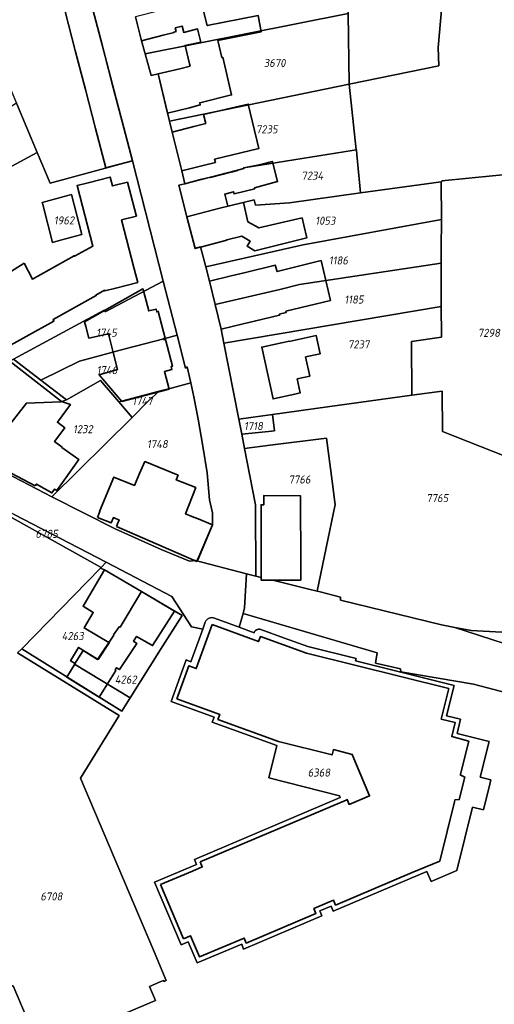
# Model space of a CAD drawing. Extents: x 177930 to 190767, y 381068 to 392034.
# Tile 209 of 256: x 183475 to 183581, y 385963 to 386183. Entities that reach past the tile are written whole.
import ezdxf
from ezdxf.enums import TextEntityAlignment as Align

# ---------------------------------------------------------------- set-up
doc = ezdxf.new("R2010")
doc.units = 0
for name, color, linetype, lineweight in [('B-XX-KG-GRENS_PERCEEL-GV', 150, 'Continuous', 25), ('B-XX-KG-GRENS_PERCEEL-S', 150, 'Continuous', 25), ('B-XX-OG-BEBOUWING-G', 7, 'Continuous', 35)]:
    doc.layers.add(name, color=color, linetype=linetype, lineweight=lineweight)
doc.styles.add('NLCS-ISO', font='NLCS-ISO.ttf', dxfattribs={"height": 1.8})

# ---------------------------------------------------------------- blocks, each defined once
blk = doc.blocks.new('SKG-PERCEELNUMMER-SO')
at = {"layer": 'DefPoints'}
blk.add_point((0, 0), dxfattribs=at)
at = {"style": 'NLCS-ISO', "oblique": 10, "flags": 1}
blk.add_attdef('GEMEENTECODE', text='', height=1.8, dxfattribs=at).set_placement((-0.5, 2.55), align=Align.MIDDLE_RIGHT)
blk.add_attdef('SECTIE', text='', height=1.8, dxfattribs=at).set_placement((0.5, 2.5), align=Align.MIDDLE_LEFT)
at = {"style": 'NLCS-ISO', "oblique": 10}
blk.add_attdef('PERCEELNUMMER', text='', height=1.8, dxfattribs=at).set_placement((0, 0), align=Align.MIDDLE_CENTER)

msp = doc.modelspace()

# ---------------------------------------------------------------- linework, layer by layer
at = {"layer": 'B-XX-KG-GRENS_PERCEEL-GV'}
for points in [[(183572.292, 386201.619), (183575.53, 386216.923), (183570.816, 386216.451), (183568.26, 386241.935), (183579.472, 386272.047), (183561.657, 386278.627), (183561.811, 386279.14), (183559.717, 386279.112), (183559.771, 386267.253), (183559.826, 386255.221), (183559.88, 386243.454), (183559.935, 386231.325), (183559.989, 386219.583), (183560.044, 386207.376), (183548.044, 386207.18), (183548.139, 386200.29), (183548.245, 386192.603), (183548.365, 386183.909), (183548.58, 386168.237), (183568.514, 386172.286), (183568.358, 386176.402), (183569.44, 386188.137)], [(183628.709, 386278.056), (183626.637, 386278.712), (183617.589, 386212.24), (183615.4, 386196.048), (183611.947, 386170.853), (183608.376, 386144.612), (183607.812, 386140.468), (183604.844, 386118.656), (183603.292, 386107.771), (183602.101, 386099.407), (183600.769, 386088.46), (183599.581, 386081.721), (183593.599, 386055.554), (183589.588, 386049.027), (183582.449, 386046.256), (183575.711, 386046.607), (183572.117, 386047.287), (183591.311, 386041.023), (183594.982, 386040.38), (183602.823, 386082.07), (183604.766, 386094.47), (183629.716, 386277.749)], [(183477.405, 386238.428), (183453.751, 386231.875), (183445.993, 386229.706), (183452.282, 386215.362), (183469.459, 386175.732), (183474.493, 386163.941), (183479.107, 386153.032), (183481.975, 386146.201), (183500.321, 386151.131)], [(183569.198, 386146.67), (183587.239, 386148.478), (183590.186, 386138.974), (183598.445, 386141.534), (183600.449, 386146.641), (183603.358, 386154.057), (183606.241, 386161.407), (183609.187, 386168.916), (183597.591, 386173.478), (183610.476, 386206.379), (183613.014, 386212.858), (183579.775, 386217.349), (183575.53, 386216.923), (183572.292, 386201.619), (183569.44, 386188.137), (183568.358, 386176.402), (183568.514, 386172.286), (183548.58, 386168.237), (183550.12, 386153.591), (183550.148, 386153.595), (183550.257, 386152.543), (183551.095, 386143.994), (183569.05, 386146.498), (183569.198, 386146.52)], [(183548.365, 386183.909), (183548.245, 386192.603), (183511.228, 386185.69), (183511.208, 386185.767), (183500.945, 386183.229), (183502.3, 386177.86), (183503.113, 386174.977)], [(183508.567, 386159.965), (183548.58, 386168.237), (183548.365, 386183.909), (183503.113, 386174.977), (183504.484, 386170.112), (183506.02, 386170.48)], [(183511.993, 386146.06), (183517.665, 386147.525), (183525.095, 386149.432), (183525.066, 386149.62), (183549.2, 386153.458), (183550.12, 386153.591), (183548.58, 386168.237), (183508.567, 386159.965), (183509.15, 386157.56), (183511.29, 386148.95)], [(183413.934, 386124.151), (183419.932, 386119.575), (183425.964, 386126.943), (183433.864, 386136.643), (183434.033, 386136.724), (183436.177, 386134.974), (183439.74, 386132.27), (183441.519, 386134.646), (183442.543, 386133.902), (183443.407, 386133.401), (183444.033, 386133.992), (183452.415, 386138.627), (183452.724, 386138.798), (183479.107, 386153.032), (183474.493, 386163.941), (183428.504, 386134.593), (183427.273, 386135.725), (183425.412, 386134.286), (183423.465, 386135.741)], [(183452.724, 386138.798), (183452.415, 386138.627), (183456.398, 386131.004), (183462.329, 386119.663), (183463.232, 386120.233), (183466.861, 386111.116), (183469.423, 386104.647), (183469.538, 386104.833), (183469.798, 386104.87), (183473.79, 386107.033), (183494.005, 386117.916), (183494.145, 386117.602), (183494.35, 386117.611), (183507.101, 386124.39), (183500.321, 386151.131), (183481.975, 386146.201), (183479.107, 386153.032)], [(183551.095, 386143.994), (183550.257, 386152.543), (183550.148, 386153.595), (183550.12, 386153.591), (183549.2, 386153.458), (183525.066, 386149.62), (183525.095, 386149.432), (183517.665, 386147.525), (183511.993, 386146.06), (183510.61, 386145.7), (183512.43, 386138.683), (183519.421, 386140.523), (183527.369, 386142.476), (183527.667, 386141.263), (183535.255, 386141.785)], [(183512.43, 386138.683), (183514.25, 386131.67), (183515.431, 386131.975), (183516.607, 386127.523), (183538.327, 386132.437), (183569.085, 386138.119), (183569.05, 386146.498), (183551.095, 386143.994), (183535.255, 386141.785), (183527.667, 386141.263), (183527.369, 386142.476), (183519.421, 386140.523)], [(183480.322, 386141.432), (183480.213, 386141.865), (183483.439, 386142.737), (183486.737, 386143.63), (183488.997, 386134.715), (183484.28, 386133.463), (183482.454, 386132.979)], [(183484.28, 386133.463), (183488.997, 386134.715), (183486.737, 386143.63), (183483.439, 386142.737), (183480.213, 386141.865), (183480.322, 386141.432), (183482.454, 386132.979)], [(183569.085, 386138.119), (183538.327, 386132.437), (183516.607, 386127.523), (183517.44, 386124.37), (183518.703, 386119.143), (183533.081, 386122.52), (183537.456, 386123.628), (183569.045, 386128.378), (183569.058, 386131.563)], [(183569.045, 386128.378), (183537.456, 386123.628), (183533.081, 386122.52), (183518.703, 386119.143), (183520.02, 386113.69), (183520.631, 386110.587), (183569.033, 386118.728), (183569.014, 386121.019)], [(183473.79, 386107.033), (183479.889, 386102.35), (183488.483, 386106.565), (183498.644, 386109.285), (183507.265, 386111.56), (183510.22, 386112.34), (183507.101, 386124.39), (183494.35, 386117.611), (183494.145, 386117.602), (183494.005, 386117.916)], [(183523.966, 386093.654), (183531.482, 386094.689), (183543.722, 386096.375), (183562.482, 386098.959), (183562.397, 386110.923), (183569.127, 386111.886), (183569.122, 386112.273), (183569.033, 386118.728), (183520.631, 386110.587)], [(183512.489, 386105.284), (183512.128, 386104.969), (183510.22, 386112.34), (183507.265, 386111.56), (183498.644, 386109.285), (183488.483, 386106.565), (183479.889, 386102.35), (183485.617, 386097.953), (183493.157, 386102.283), (183497.25, 386097.498), (183497.865, 386097.659), (183506.268, 386099.862), (183508.422, 386100.427), (183513.282, 386101.701)], [(183453.576, 386093.11), (183457.505, 386090.645), (183466.244, 386084.58), (183471.748, 386092.267), (183472.475, 386091.808), (183476.716, 386097.185), (183484.387, 386097.529), (183485.617, 386097.953), (183479.889, 386102.35), (183473.79, 386107.033), (183469.798, 386104.87), (183469.538, 386104.833), (183469.423, 386104.647), (183467.394, 386103.503), (183455.705, 386094.797)], [(183466.244, 386084.58), (183469.952, 386081.934), (183470.319, 386082.558), (183482.313, 386076.323), (183500.209, 386094.038), (183497.25, 386097.498), (183493.157, 386102.283), (183485.617, 386097.953), (183484.387, 386097.529), (183476.716, 386097.185), (183472.475, 386091.808), (183471.748, 386092.267)], [(183482.313, 386076.323), (183496.462, 386069.27), (183506.69, 386064.644), (183512.986, 386062.006), (183514.331, 386062.178), (183514.828, 386062.247), (183518.095, 386070.019), (183518.086, 386072.795), (183517.427, 386075.67), (183516.911, 386081.686), (183515.972, 386087.661), (183514.941, 386093.635), (183513.971, 386098.585), (183513.282, 386101.701), (183508.422, 386100.427), (183506.268, 386099.862), (183503.758, 386097.674), (183500.209, 386094.038)], [(183500.209, 386094.038), (183503.758, 386097.674), (183506.268, 386099.862), (183497.865, 386097.659), (183497.25, 386097.498)], [(183530.582, 386090.915), (183531.932, 386091.058), (183531.482, 386094.689), (183523.966, 386093.654), (183524.629, 386090.286)], [(183541.456, 386055.34), (183545.423, 386074.618), (183545.354, 386075.148), (183544.747, 386079.817), (183543.496, 386089.429), (183530.994, 386087.864), (183525.247, 386087.145), (183527.72, 386074.588), (183527.758, 386058.678), (183528.979, 386058.44), (183528.98, 386057.8), (183531.56, 386057.808), (183539.548, 386055.816)], [(183461.932, 386078.699), (183461.721, 386078.327), (183473.544, 386071.692), (183493.314, 386060.597), (183494.459, 386061.798), (183473.973, 386072.439)], [(183493.202, 386060.479), (183475.629, 386042.556), (183497.928, 386028.648), (183499.779, 386031.609), (183487.376, 386039.152), (183489.283, 386042.127), (183492.491, 386040.137), (183496.152, 386045.594), (183496.102, 386045.625), (183497.368, 386047.431), (183497.532, 386047.334), (183502.329, 386055.262), (183494.075, 386060.147), (183494.06, 386060.121)], [(183499.779, 386031.609), (183506.538, 386042.382), (183511.332, 386049.963), (183502.329, 386055.262), (183497.532, 386047.334), (183497.368, 386047.431), (183496.102, 386045.625), (183496.152, 386045.594), (183492.491, 386040.137), (183489.283, 386042.127), (183487.376, 386039.152)], [(183518.585, 386049.35), (183518.286, 386049.453), (183517.972, 386049.491), (183517.658, 386049.465), (183517.355, 386049.373), (183517.078, 386049.221), (183516.838, 386049.015), (183516.646, 386048.764), (183516.51, 386048.479), (183515.944, 386046.932), (183513.287, 386039.661), (183512.253, 386040.045), (183508.905, 386030.807), (183518.454, 386027.33), (183518.059, 386026.226), (183532.443, 386021.002), (183530.628, 386013.786), (183546.393, 386009.812), (183546.564, 386009.407), (183514.095, 385995.637), (183514.546, 385994.531), (183505.189, 385990.572), (183511.116, 385976.67), (183512.707, 385977.347), (183514.691, 385972.642), (183524.633, 385976.833), (183525.058, 385975.717), (183542.474, 385983.103), (183542.006, 385984.197), (183544.523, 385985.259), (183544.956, 385984.159), (183565.856, 385993.006), (183566.808, 385990.76), (183572.519, 385993.177), (183576.045, 386007.294), (183578.441, 386006.696), (183579.861, 386012.417), (183580.095, 386013.359), (183577.698, 386013.955), (183579.695, 386021.892), (183572.611, 386023.705), (183573.377, 386026.85), (183570.251, 386027.625), (183571.921, 386034.402), (183560.074, 386037.347), (183549.97, 386039.858), (183550.091, 386040.344), (183539.315, 386043.022), (183534.166, 386044.893), (183528.916, 386046.843), (183528.655, 386046.906), (183528.386, 386046.909), (183528.123, 386046.852), (183527.88, 386046.738), (183527.668, 386046.573), (183527.498, 386046.365), (183527.379, 386046.124), (183524.055, 386047.343)]]:
    msp.add_lwpolyline(points, close=True, dxfattribs=at)
for points in [[(183477.405, 386238.428), (183500.321, 386151.131), (183507.101, 386124.39), (183510.22, 386112.34), (183512.128, 386104.969), (183512.489, 386105.284), (183513.282, 386101.701), (183513.971, 386098.585), (183514.941, 386093.635), (183515.972, 386087.661), (183516.911, 386081.686), (183517.427, 386075.67), (183518.086, 386072.795), (183518.095, 386070.019), (183514.828, 386062.247), (183514.331, 386062.178), (183525.667, 386059.187), (183527.758, 386058.678), (183527.72, 386074.588), (183525.247, 386087.145), (183524.629, 386090.286), (183523.966, 386093.654), (183520.631, 386110.587), (183520.02, 386113.69), (183518.703, 386119.143), (183517.44, 386124.37), (183516.607, 386127.523), (183515.431, 386131.975), (183514.25, 386131.67), (183512.43, 386138.683), (183510.61, 386145.7), (183511.993, 386146.06), (183511.29, 386148.95), (183509.15, 386157.56), (183508.567, 386159.965), (183506.02, 386170.48), (183504.484, 386170.112), (183503.113, 386174.977), (183502.3, 386177.86), (183500.945, 386183.229)], [(183587.239, 386148.478), (183569.198, 386146.67), (183569.198, 386146.52), (183569.05, 386146.498), (183569.085, 386138.119), (183569.058, 386131.563), (183569.045, 386128.378), (183569.014, 386121.019), (183569.033, 386118.728), (183569.122, 386112.273), (183569.127, 386111.886), (183562.397, 386110.923), (183562.482, 386098.959), (183569.249, 386099.891), (183569.352, 386090.906), (183589.114, 386083.123)], [(183589.114, 386083.123), (183569.352, 386090.906), (183569.249, 386099.891), (183562.482, 386098.959), (183543.722, 386096.375), (183531.482, 386094.689), (183531.932, 386091.058), (183530.582, 386090.915), (183524.629, 386090.286), (183525.247, 386087.145), (183530.994, 386087.864), (183543.496, 386089.429), (183544.747, 386079.817), (183545.354, 386075.148), (183545.423, 386074.618), (183541.456, 386055.34), (183542.06, 386055.19), (183546.626, 386054.065), (183546.629, 386053.359), (183569.083, 386047.86), (183572.117, 386047.287), (183575.711, 386046.607), (183582.449, 386046.256)], [(183473.973, 386072.439), (183494.459, 386061.798), (183509.082, 386054.189), (183513.461, 386047.433), (183515.944, 386046.932), (183516.51, 386048.479), (183516.646, 386048.764), (183516.838, 386049.015), (183517.078, 386049.221), (183517.355, 386049.373), (183517.658, 386049.465), (183517.972, 386049.491), (183518.286, 386049.453), (183518.585, 386049.35), (183524.055, 386047.343), (183524.928, 386050.393), (183525.262, 386051.667), (183525.667, 386059.187), (183514.331, 386062.178), (183512.986, 386062.006), (183506.69, 386064.644), (183496.462, 386069.27), (183482.313, 386076.323), (183470.319, 386082.558)], [(183474.727, 386041.65), (183475.629, 386042.556), (183493.202, 386060.479), (183493.314, 386060.597), (183473.544, 386071.692)], [(183589.847, 386031.131), (183576.274, 386034.666), (183560.068, 386037.416), (183560.007, 386038.104), (183554.424, 386039.322), (183554.768, 386041.631), (183524.928, 386050.393), (183524.055, 386047.343), (183527.379, 386046.124), (183527.498, 386046.365), (183527.668, 386046.573), (183527.88, 386046.738), (183528.123, 386046.852), (183528.386, 386046.909), (183528.655, 386046.906), (183528.916, 386046.843), (183534.166, 386044.893), (183539.315, 386043.022), (183550.091, 386040.344), (183549.97, 386039.858), (183560.074, 386037.347), (183571.921, 386034.402), (183570.251, 386027.625), (183573.377, 386026.85), (183572.611, 386023.705), (183579.695, 386021.892), (183577.698, 386013.955), (183580.095, 386013.359), (183579.861, 386012.417), (183578.441, 386006.696), (183576.045, 386007.294), (183572.519, 385993.177), (183566.808, 385990.76), (183565.856, 385993.006), (183544.956, 385984.159), (183544.523, 385985.259), (183542.006, 385984.197), (183542.474, 385983.103), (183525.058, 385975.717), (183524.633, 385976.833), (183514.691, 385972.642), (183512.707, 385977.347), (183511.116, 385976.67), (183505.189, 385990.572), (183514.546, 385994.531), (183514.095, 385995.637), (183546.564, 386009.407), (183546.393, 386009.812), (183530.628, 386013.786), (183532.443, 386021.002), (183518.059, 386026.226), (183518.454, 386027.33), (183508.905, 386030.807), (183512.253, 386040.045), (183513.287, 386039.661), (183515.944, 386046.932), (183513.461, 386047.433), (183509.082, 386054.189), (183494.459, 386061.798), (183493.314, 386060.597), (183493.202, 386060.479), (183494.06, 386060.121), (183494.075, 386060.147), (183502.329, 386055.262), (183511.332, 386049.963), (183506.538, 386042.382), (183499.779, 386031.609), (183497.928, 386028.648), (183475.629, 386042.556), (183474.727, 386041.65), (183497.351, 386027.723), (183488.739, 386013.734), (183501.647, 385983.299), (183504.961, 385975.484), (183507.828, 385968.726), (183507.331, 385968.515), (183507.242, 385968.723), (183506.475, 385968.397), (183504.108, 385967.394), (183505.445, 385964.24), (183486.877, 385956.365)], [(183591.311, 386041.023), (183572.117, 386047.287), (183569.083, 386047.86), (183546.629, 386053.359), (183546.626, 386054.065), (183542.06, 386055.19), (183541.456, 386055.34), (183539.548, 386055.816), (183531.56, 386057.808), (183528.98, 386057.8), (183528.979, 386058.44), (183527.758, 386058.678), (183525.667, 386059.187), (183525.262, 386051.667), (183524.928, 386050.393), (183554.768, 386041.631), (183554.424, 386039.322), (183560.007, 386038.104), (183560.068, 386037.416), (183576.274, 386034.666), (183589.847, 386031.131)], [(183486.877, 385956.365), (183505.445, 385964.24), (183504.108, 385967.394), (183506.475, 385968.397), (183507.242, 385968.723), (183507.331, 385968.515), (183507.828, 385968.726), (183504.961, 385975.484), (183501.647, 385983.299), (183488.739, 386013.734), (183497.351, 386027.723), (183474.727, 386041.65)], [(183479.728, 385953.333), (183473.715, 385967.51), (183473.475, 385967.409), (183459.444, 386000.491), (183460.176, 386000.801), (183457.972, 386005.999), (183438.283, 386000.526), (183415.865, 385987.768), (183422.822, 385967.324), (183434.249, 385933.743)], [(183473.715, 385967.51), (183479.728, 385953.333)]]:
    msp.add_lwpolyline(points, dxfattribs=at)
at = {"layer": 'B-XX-OG-BEBOUWING-G'}
for points in [[(183493.456, 386177.281), (183491.174, 386185.974)], [(183519.294, 386177.962), (183528.942, 386179.834), (183528.299, 386183.465), (183516.966, 386181.247), (183515.607, 386186.508)], [(183485.285, 386184.375), (183487.554, 386175.683)], [(183500.947, 386183.229), (183502.3, 386177.862)], [(183502.3, 386177.862), (183507.138, 386179.133), (183509.551, 386179.697), (183509.529, 386179.784), (183510.021, 386179.909), (183509.81, 386180.729), (183511.334, 386181.131), (183511.718, 386179.724), (183514.796, 386180.521), (183515.548, 386177.519)], [(183495.736, 386168.596), (183493.456, 386177.281)], [(183515.548, 386177.519), (183512.018, 386176.835), (183513.02, 386172.709), (183513.135, 386172.245), (183510.855, 386171.645), (183506.019, 386170.475)], [(183508.126, 386161.765), (183513.025, 386162.95), (183515.39, 386163.571), (183515.27, 386164.056), (183522.355, 386165.821), (183520.411, 386174.181), (183520.219, 386174.117), (183519.294, 386177.962)], [(183487.554, 386175.683), (183488.873, 386170.632), (183489.821, 386167)], [(183506.019, 386170.475), (183508.126, 386161.765)], [(183498.013, 386159.924), (183495.736, 386168.596)], [(183489.821, 386167), (183492.084, 386158.332)], [(183511.291, 386148.95), (183516.052, 386150.137), (183518.759, 386150.806), (183518.586, 386151.502), (183528.41, 386153.863), (183526.062, 386163.787), (183516.12, 386161.44), (183516.619, 386159.416), (183513.975, 386158.76), (183509.147, 386157.558)], [(183500.321, 386151.131), (183498.013, 386159.924)], [(183492.084, 386158.332), (183494.377, 386149.549), (183500.321, 386151.131)], [(183509.147, 386157.558), (183511.291, 386148.95)], [(183521.565, 386141.037), (183520.854, 386143.757), (183522.81, 386144.264), (183522.942, 386143.831), (183527.521, 386144.94), (183527.464, 386145.157), (183532.616, 386146.513), (183531.527, 386150.648), (183531.428, 386151.025), (183528.481, 386150.249), (183525.066, 386149.62), (183525.095, 386149.432), (183523.655, 386149.063), (183523.678, 386148.978), (183522.559, 386148.688), (183517.69, 386147.428), (183517.665, 386147.525), (183515.442, 386146.957), (183511.973, 386146.057)], [(183499.224, 386146.424), (183495.82, 386145.544), (183495.307, 386147.528), (183490.444, 386146.271), (183487.949, 386145.626), (183491.498, 386132.176), (183487.405, 386129.9), (183487.342, 386130.014), (183478.025, 386124.833), (183476.144, 386128.349)], [(183500.694, 386127.131), (183497.883, 386138.002), (183501.181, 386138.855), (183501.126, 386139.069), (183499.224, 386146.424)], [(183511.973, 386146.057), (183510.606, 386145.702), (183512.428, 386138.683)], [(183515.465, 386131.937), (183521.305, 386133.461), (183521.277, 386133.567), (183524.625, 386134.389), (183526.481, 386133.277), (183525.809, 386132.185), (183527.529, 386131.112), (183539.143, 386134.01), (183538.434, 386136.851), (183538.084, 386138.44), (183528.472, 386136.209), (183525.991, 386137.54), (183525.002, 386141.893), (183521.565, 386141.037)], [(183512.428, 386138.683), (183514.262, 386131.622), (183515.465, 386131.937)], [(183476.144, 386128.349), (183463.772, 386120.572)], [(183543.331, 386124.511), (183542.28, 386128.928), (183532.506, 386126.498), (183532.099, 386127.917), (183525.153, 386126.233), (183522.265, 386125.531), (183517.444, 386124.367)], [(183463.772, 386120.572), (183465.411, 386117.625), (183470.425, 386108.608), (183482.808, 386115.493), (183482.637, 386115.799), (183492.233, 386121.135), (183492.17, 386121.249), (183494.098, 386122.321), (183494.131, 386122.195), (183496.581, 386122.829), (183501.479, 386124.096), (183500.694, 386127.131)], [(183517.444, 386124.367), (183518.705, 386119.144)], [(183520.023, 386113.685), (183524.923, 386114.868), (183527.733, 386115.553), (183533.048, 386116.757), (183532.976, 386116.984), (183534.549, 386117.39), (183534.474, 386117.665), (183544.386, 386120.078), (183543.331, 386124.511)], [(183507.307, 386111.449), (183507.265, 386111.611), (183507.593, 386111.696), (183506.044, 386117.617), (183505.717, 386117.531), (183505.553, 386118.155), (183503.915, 386117.727), (183502.752, 386122.183), (183502.637, 386122.624), (183489.62, 386115.306), (183489.896, 386114.247), (183490.566, 386111.684), (183494.943, 386112.656), (183495.989, 386108.468)], [(183518.705, 386119.144), (183520.023, 386113.685)], [(183495.989, 386108.468), (183496.931, 386104.692), (183492.861, 386103.532), (183497.934, 386097.584), (183508.443, 386100.328), (183507.411, 386104.278), (183509.07, 386104.71), (183508.902, 386105.355), (183509.229, 386105.44), (183507.677, 386111.373), (183507.35, 386111.287), (183507.307, 386111.449)], [(183484.497, 386097.541), (183473.044, 386106.475), (183466.473, 386102.996), (183464.365, 386100.029), (183460.87, 386102.388), (183460.61, 386101.98)], [(183484.667, 386087.439), (183482.943, 386088.646), (183485.232, 386091.743), (183483.581, 386092.963), (183486.476, 386096.882), (183484.497, 386097.541)], [(183478.635, 386078.79), (183478.918, 386079.196), (183482.375, 386077.228), (183482.97, 386078.091), (183483.429, 386077.788), (183488.317, 386084.682), (183484.588, 386087.326), (183484.667, 386087.439)], [(183466.262, 386084.606), (183468.315, 386083.19), (183468.964, 386083.143), (183469.439, 386083.588), (183470.494, 386082.853), (183470.515, 386083.025), (183478.635, 386078.79)], [(183514.92, 386071.433), (183513.479, 386072.008), (183512.129, 386072.575), (183514.393, 386078.434), (183510.059, 386080.109), (183510.452, 386081.166), (183503.079, 386084.194), (183501.899, 386081.533), (183500.725, 386078.886), (183496.111, 386080.772), (183492.971, 386073.092), (183493.032, 386073.065), (183492.513, 386071.783)], [(183537.775, 386057.827), (183537.76, 386062.905), (183537.707, 386074.623), (183537.698, 386076.617), (183529.537, 386076.622), (183529.536, 386074.588), (183528.937, 386074.586), (183528.984, 386057.803)], [(183492.513, 386071.783), (183495.582, 386070.546), (183496.051, 386071.731), (183497.363, 386071.199), (183497.146, 386070.693), (183496.749, 386069.768)], [(183518.121, 386070.155), (183514.92, 386071.433)], [(183496.749, 386069.768), (183514.598, 386061.972), (183518.121, 386070.155)], [(183494.075, 386060.147), (183489.529, 386052.409), (183489.294, 386052.009), (183491.566, 386050.64), (183489.519, 386047.185), (183495.025, 386043.914)], [(183502.329, 386055.262), (183494.075, 386060.147)], [(183528.984, 386057.803), (183537.775, 386057.827)], [(183509.65, 386050.93), (183502.329, 386055.262)], [(183495.025, 386043.914), (183495.134, 386043.849), (183492.643, 386040.161), (183492.313, 386040.364), (183488.268, 386042.834), (183486.515, 386039.87), (183487.525, 386039.237), (183485.673, 386036.219), (183488.634, 386034.394), (183492.89, 386031.771), (183496.57, 386037.741), (183496.434, 386037.825), (183496.745, 386038.336), (183497.4, 386037.909), (183501.289, 386043.688), (183500.495, 386044.241), (183501.201, 386045.275), (183504.09, 386043.66), (183504.78, 386043.26), (183509.65, 386050.93)], [(183518.06, 386047.913), (183514.491, 386038.149), (183512.85, 386038.758), (183510.185, 386031.405)], [(183570.711, 386033.673), (183539.027, 386041.549), (183528.792, 386045.249), (183528.355, 386044.15), (183518.06, 386047.913)], [(183575.179, 386022.015), (183571.406, 386022.981), (183572.169, 386026.119), (183569.041, 386026.894), (183570.711, 386033.673)], [(183510.185, 386031.405), (183519.733, 386027.929), (183519.336, 386026.826), (183532.839, 386021.922)], [(183532.839, 386021.922), (183544.758, 386018.925), (183545.078, 386020.124), (183549.221, 386019.042), (183553.1, 386009.798), (183548.542, 386007.893), (183548.115, 386008.978), (183547.891, 386008.883)], [(183573.345, 386014.641), (183575.179, 386022.015)], [(183572.01, 386008.513), (183572.108, 386008.906), (183573.053, 386008.972), (183574.298, 386013.979), (183573.303, 386014.471), (183573.345, 386014.641)], [(183547.891, 386008.883), (183515.394, 385995.101)], [(183565.483, 385993.935), (183568.71, 385995.301), (183572.01, 386008.513)], [(183515.394, 385995.101), (183515.845, 385993.995), (183513.646, 385993.065)], [(183513.646, 385993.065), (183506.502, 385990.042)], [(183511.644, 385977.981), (183513.238, 385978.659), (183515.224, 385973.952), (183525.197, 385978.157), (183525.623, 385977.043), (183541.159, 385983.632), (183540.691, 385984.727), (183545.079, 385986.579), (183545.511, 385985.48), (183562.599, 385992.714)], [(183562.599, 385992.714), (183565.483, 385993.935)], [(183506.502, 385990.042), (183511.644, 385977.981)]]:
    msp.add_lwpolyline(points, dxfattribs=at)
msp.add_lwpolyline([(183535.2, 386110.908), (183535.176, 386111.016), (183533.862, 386110.719), (183529.076, 386109.673), (183531.592, 386098.158), (183536.425, 386099.214), (183537.676, 386099.504), (183536.992, 386102.601), (183539.785, 386103.217), (183538.843, 386107.484), (183542.097, 386108.203), (183541.207, 386112.234)], close=True, dxfattribs=at)

# ---------------------------------------------------------------- block references
at = {"layer": 'B-XX-KG-GRENS_PERCEEL-S'}
for p, values in [((183531.963, 386172.934), {'PERCEELNUMMER': '3670'}), ((183530.21, 386158.167), {'PERCEELNUMMER': '7235'}), ((183540.362, 386147.853), {'PERCEELNUMMER': '7234'}), ((183485.059, 386137.879), {'PERCEELNUMMER': '1962'}), ((183543.247, 386137.815), {'PERCEELNUMMER': '1053'}), ((183546.158, 386128.966), {'PERCEELNUMMER': '1186'}), ((183549.622, 386120.274), {'PERCEELNUMMER': '1185'}), ((183494.522, 386112.904), {'PERCEELNUMMER': '1745'}), ((183579.682, 386112.86), {'PERCEELNUMMER': '7298'}), ((183550.66, 386110.283), {'PERCEELNUMMER': '7237'}), ((183494.622, 386104.566), {'PERCEELNUMMER': '1746'}), ((183502.511, 386097.675), {'PERCEELNUMMER': '1747'}), ((183489.255, 386091.416), {'PERCEELNUMMER': '1232'}), ((183527.235, 386092.115), {'PERCEELNUMMER': '1718'}), ((183505.84, 386088.104), {'PERCEELNUMMER': '1748'}), ((183537.503, 386080.216), {'PERCEELNUMMER': '7766'}), ((183568.179, 386076.074), {'PERCEELNUMMER': '7765'}), ((183481.189, 386068.128), {'PERCEELNUMMER': '6785'}), ((183486.985, 386045.366), {'PERCEELNUMMER': '4263'}), ((183498.809, 386035.695), {'PERCEELNUMMER': '4262'}), ((183541.828, 386014.992), {'PERCEELNUMMER': '6368'}), ((183482.246, 385987.42), {'PERCEELNUMMER': '6708'})]:
    msp.add_blockref('SKG-PERCEELNUMMER-SO', p, dxfattribs=at).add_auto_attribs(values)

doc.saveas('drawing.dxf')
